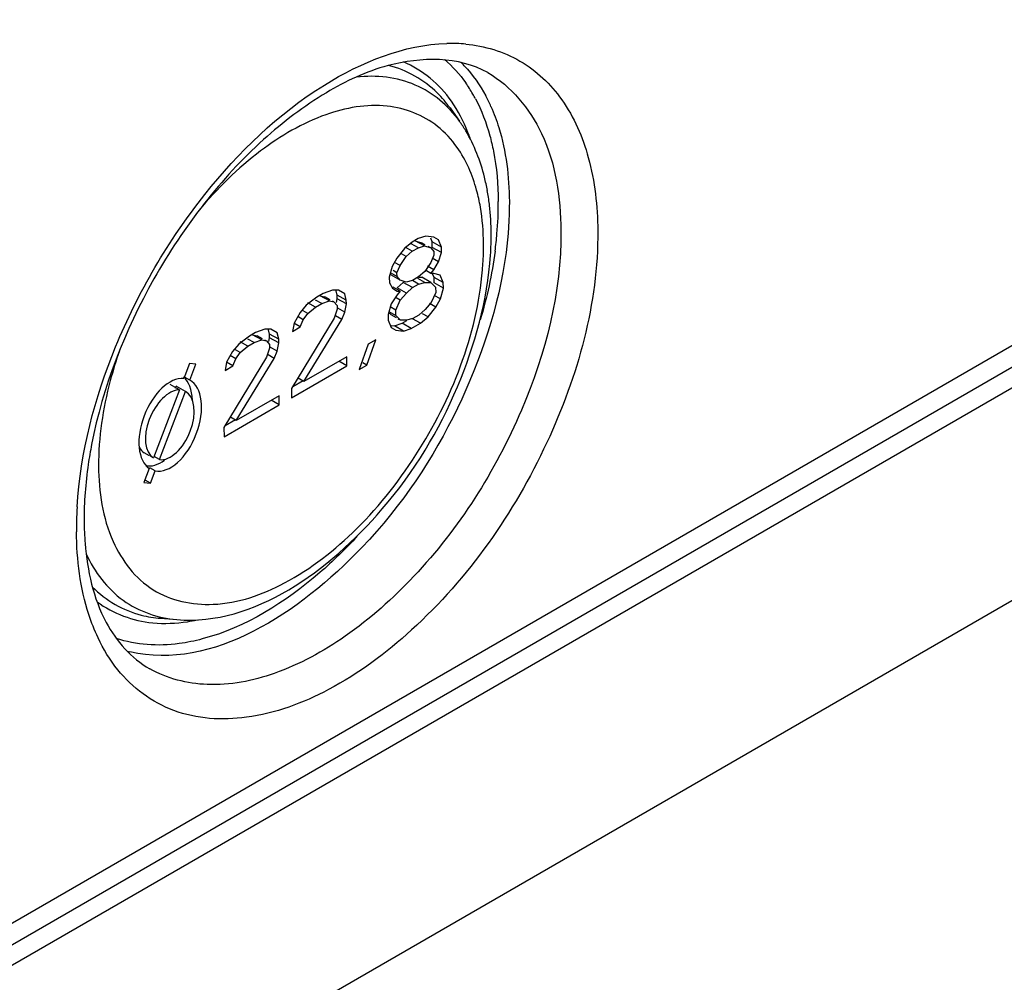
# Model space of a CAD drawing. Header units: inches. Extents: x 0 to 82.7, y 0 to 58.5.
# Tile 44 of 66: x 76.552 to 77.296, y 16.928 to 17.655. Entities that reach past the tile are written whole.
import ezdxf

# ---------------------------------------------------------------- set-up
doc = ezdxf.new("R2010")
doc.units = ezdxf.units.IN
doc.header["$LTSCALE"] = 4.547244
doc.header["$MEASUREMENT"] = 0
doc.layers.get('0').update_dxf_attribs({"linetype": 'CONTINUOUS'})

msp = doc.modelspace()

# ---------------------------------------------------------------- linework, layer by layer
at = {"color": 7, "linetype": 'CONTINUOUS'}
for p, q in [((75.43183, 16.32904), (78.69434, 18.21265)), ((75.43909, 16.31688), (78.7016, 18.20049)), ((78.72498, 18.19821), (75.42981, 16.29575)), ((78.75427, 18.05437), (75.41378, 16.12575)), ((76.8773, 17.58805), (76.88442, 17.57809)), ((76.84867, 17.48668), (76.84289, 17.48196)), ((76.85337, 17.48249), (76.84802, 17.48552)), ((76.85331, 17.48936), (76.84867, 17.48668)), ((76.85106, 17.48774), (76.85573, 17.4863)), ((76.85802, 17.4838), (76.85106, 17.48774)), ((76.85912, 17.49133), (76.85331, 17.48936)), ((76.85853, 17.48471), (76.85573, 17.4863)), ((76.86496, 17.49056), (76.85912, 17.49133)), ((76.86388, 17.48687), (76.86271, 17.4896)), ((76.87084, 17.48292), (76.86388, 17.48687)), ((76.86391, 17.48275), (76.86388, 17.48687)), ((76.86847, 17.48845), (76.86496, 17.49056)), ((76.86847, 17.48845), (76.86671, 17.48945)), ((76.87084, 17.48292), (76.86847, 17.48845)), ((76.84289, 17.48196), (76.83712, 17.47449)), ((76.8441, 17.47576), (76.84052, 17.47779)), ((76.84873, 17.47981), (76.84339, 17.48284)), ((76.8441, 17.47576), (76.84873, 17.47981)), ((76.84873, 17.47981), (76.85337, 17.48249)), ((76.85337, 17.48249), (76.85802, 17.4838)), ((76.85802, 17.4838), (76.86269, 17.48235)), ((76.86269, 17.48235), (76.86088, 17.48338)), ((76.86269, 17.48235), (76.86504, 17.47957)), ((76.87087, 17.4788), (76.86391, 17.48275)), ((76.86504, 17.47957), (76.86506, 17.47682)), ((76.86859, 17.47196), (76.87087, 17.4788)), ((76.87087, 17.4788), (76.87084, 17.48292)), ((76.83712, 17.47449), (76.83367, 17.46836)), ((76.83949, 17.46896), (76.83532, 17.47132)), ((76.83949, 17.46896), (76.8441, 17.47576)), ((76.86277, 17.47136), (76.85816, 17.46456)), ((76.86506, 17.47682), (76.86277, 17.47136)), ((76.86859, 17.47196), (76.86383, 17.47466)), ((76.86514, 17.46583), (76.86859, 17.47196)), ((76.83367, 17.46836), (76.8314, 17.46015)), ((76.83722, 17.46075), (76.83307, 17.4631)), ((76.8372, 17.4635), (76.83425, 17.46517)), ((76.8372, 17.4635), (76.83949, 17.46896)), ((76.83722, 17.46075), (76.8372, 17.4635)), ((76.85816, 17.46456), (76.85353, 17.46051)), ((76.86283, 17.46312), (76.85864, 17.4655)), ((76.86514, 17.46583), (76.86036, 17.46854)), ((76.86283, 17.46312), (76.86514, 17.46583)), ((76.86516, 17.46308), (76.86283, 17.46312)), ((76.86524, 17.46006), (76.86414, 17.46265)), ((76.86983, 17.46164), (76.86516, 17.46308)), ((76.8314, 17.46015), (76.83143, 17.45603)), ((76.83143, 17.45603), (76.83379, 17.45187)), ((76.83957, 17.45797), (76.83261, 17.46192)), ((76.83957, 17.45797), (76.83722, 17.46075)), ((76.83734, 17.45223), (76.84197, 17.45628)), ((76.84424, 17.45653), (76.83957, 17.45797)), ((76.84893, 17.45234), (76.84197, 17.45628)), ((76.84889, 17.45783), (76.84424, 17.45653)), ((76.85357, 17.45501), (76.84882, 17.45771)), ((76.85353, 17.46051), (76.84889, 17.45783)), ((76.85822, 17.45632), (76.85288, 17.45935)), ((76.85353, 17.46023), (76.85592, 17.4602)), ((76.85357, 17.45501), (76.85822, 17.45632)), ((76.86288, 17.45625), (76.85592, 17.4602)), ((76.85822, 17.45632), (76.86288, 17.45625)), ((76.86288, 17.45625), (76.8664, 17.45276)), ((76.8722, 17.45611), (76.86524, 17.46006)), ((76.86528, 17.45594), (76.86524, 17.46006)), ((76.87224, 17.45199), (76.86528, 17.45594)), ((76.8722, 17.45611), (76.86983, 17.46164)), ((76.87224, 17.45199), (76.8722, 17.45611)), ((76.7814, 17.44784), (76.77676, 17.44516)), ((76.78837, 17.45048), (76.7814, 17.44784)), ((76.79303, 17.45041), (76.78837, 17.45048)), ((76.79195, 17.44672), (76.79115, 17.44995)), ((76.79771, 17.4476), (76.79303, 17.45041)), ((76.83379, 17.45187), (76.8373, 17.44976)), ((76.83963, 17.44973), (76.83429, 17.45275)), ((76.8373, 17.44976), (76.83963, 17.44973)), ((76.83963, 17.44973), (76.83732, 17.44701)), ((76.8443, 17.44828), (76.83734, 17.45223)), ((76.83968, 17.44286), (76.8443, 17.44828)), ((76.8443, 17.44828), (76.84893, 17.45234)), ((76.84893, 17.45234), (76.85357, 17.45501)), ((76.86644, 17.44864), (76.863, 17.44114)), ((76.8664, 17.45276), (76.86644, 17.44864)), ((76.86997, 17.44378), (76.87224, 17.45199)), ((76.77676, 17.44516), (76.76865, 17.4391)), ((76.77565, 17.43762), (76.76972, 17.44099)), ((76.78029, 17.4403), (76.77553, 17.443)), ((76.77565, 17.43762), (76.78029, 17.4403)), ((76.77914, 17.44622), (76.78264, 17.44548)), ((76.7861, 17.44227), (76.77914, 17.44622)), ((76.78029, 17.4403), (76.7861, 17.44227)), ((76.78663, 17.44322), (76.78264, 17.44548)), ((76.7861, 17.44227), (76.7896, 17.44154)), ((76.7896, 17.44154), (76.78838, 17.44223)), ((76.7896, 17.44154), (76.79195, 17.43875)), ((76.79147, 17.4412), (76.79197, 17.44397)), ((76.79891, 17.44277), (76.79195, 17.44672)), ((76.79197, 17.44397), (76.79195, 17.44672)), ((76.79893, 17.44002), (76.79197, 17.44397)), ((76.79891, 17.44277), (76.79771, 17.4476)), ((76.79893, 17.44002), (76.79891, 17.44277)), ((76.83732, 17.44701), (76.83271, 17.44021)), ((76.83625, 17.43535), (76.83968, 17.44286)), ((76.83968, 17.44286), (76.8367, 17.44455)), ((76.863, 17.44114), (76.85838, 17.43571)), ((76.86652, 17.43765), (76.86174, 17.44036)), ((76.86997, 17.44378), (76.86521, 17.44648)), ((76.86652, 17.43765), (76.86997, 17.44378)), ((76.76403, 17.43367), (76.75943, 17.4255)), ((76.76865, 17.4391), (76.76403, 17.43367)), ((76.76986, 17.4329), (76.76628, 17.43493)), ((76.7664, 17.42814), (76.76986, 17.4329)), ((76.76986, 17.4329), (76.77565, 17.43762)), ((76.79197, 17.43601), (76.78969, 17.42917)), ((76.79195, 17.43875), (76.79197, 17.43601)), ((76.79781, 17.43386), (76.79247, 17.43689)), ((76.79552, 17.4284), (76.79781, 17.43386)), ((76.79781, 17.43386), (76.79893, 17.44002)), ((76.83271, 17.44021), (76.83045, 17.432)), ((76.83284, 17.43169), (76.83147, 17.43304)), ((76.83628, 17.43123), (76.83153, 17.43392)), ((76.83625, 17.43535), (76.83206, 17.43773)), ((76.83628, 17.43123), (76.83625, 17.43535)), ((76.85838, 17.43571), (76.85375, 17.43166)), ((76.86075, 17.43018), (76.86652, 17.43765)), ((76.78969, 17.42917), (76.75747, 17.37607)), ((76.75943, 17.4255), (76.75831, 17.41933)), ((76.7664, 17.42814), (76.76223, 17.43051)), ((76.76411, 17.42268), (76.7664, 17.42814)), ((76.76675, 17.38143), (76.79552, 17.4284)), ((76.79552, 17.4284), (76.79078, 17.43109)), ((76.83045, 17.432), (76.83048, 17.42788)), ((76.83048, 17.42788), (76.83285, 17.42235)), ((76.83685, 17.42941), (76.83284, 17.43169)), ((76.8398, 17.42774), (76.83628, 17.43123)), ((76.8398, 17.42774), (76.8382, 17.42865)), ((76.84446, 17.42768), (76.8398, 17.42774)), ((76.84104, 17.42539), (76.84459, 17.42744)), ((76.84911, 17.42898), (76.84446, 17.42768)), ((76.848, 17.42144), (76.85496, 17.42546)), ((76.85496, 17.42546), (76.84902, 17.42883)), ((76.85375, 17.43166), (76.84911, 17.42898)), ((76.85496, 17.42546), (76.86075, 17.43018)), ((76.86075, 17.43018), (76.85658, 17.43255)), ((76.73036, 17.41837), (76.72572, 17.41569)), ((76.73733, 17.42102), (76.73036, 17.41837)), ((76.74199, 17.42095), (76.73733, 17.42102)), ((76.74091, 17.41725), (76.74011, 17.42048)), ((76.74667, 17.41813), (76.74199, 17.42095)), ((76.74787, 17.41331), (76.74667, 17.41813)), ((76.75831, 17.41933), (76.76411, 17.42268)), ((76.76411, 17.42268), (76.75933, 17.42539)), ((76.83285, 17.42235), (76.83636, 17.42024)), ((76.83303, 17.42371), (76.83523, 17.42341)), ((76.83523, 17.42341), (76.84104, 17.42539)), ((76.84219, 17.41947), (76.83523, 17.42341)), ((76.83636, 17.42024), (76.84219, 17.41947)), ((76.848, 17.42144), (76.84104, 17.42539)), ((76.84219, 17.41947), (76.848, 17.42144)), ((76.72572, 17.41569), (76.71761, 17.40963)), ((76.72461, 17.40815), (76.71868, 17.41152)), ((76.72925, 17.41083), (76.72449, 17.41353)), ((76.72461, 17.40815), (76.72925, 17.41083)), ((76.7281, 17.41676), (76.7316, 17.41602)), ((76.73506, 17.41281), (76.7281, 17.41676)), ((76.72925, 17.41083), (76.73506, 17.41281)), ((76.7356, 17.41375), (76.7316, 17.41602)), ((76.73506, 17.41281), (76.73856, 17.41207)), ((76.73856, 17.41207), (76.73735, 17.41276)), ((76.73856, 17.41207), (76.74091, 17.40929)), ((76.74043, 17.41173), (76.74093, 17.41451)), ((76.74787, 17.41331), (76.74091, 17.41725)), ((76.74093, 17.41451), (76.74091, 17.41725)), ((76.74789, 17.41056), (76.74093, 17.41451)), ((76.74677, 17.40439), (76.74789, 17.41056)), ((76.74789, 17.41056), (76.74787, 17.41331)), ((76.81442, 17.39378), (76.82127, 17.41291)), ((76.82127, 17.41291), (76.81547, 17.40956)), ((76.71299, 17.40421), (76.70839, 17.39603)), ((76.71761, 17.40963), (76.71299, 17.40421)), ((76.71882, 17.40343), (76.71525, 17.40546)), ((76.71536, 17.39868), (76.71882, 17.40343)), ((76.71882, 17.40343), (76.72461, 17.40815)), ((76.74093, 17.40654), (76.73866, 17.39971)), ((76.74091, 17.40929), (76.74093, 17.40654)), ((76.74677, 17.40439), (76.74143, 17.40742)), ((76.74449, 17.39893), (76.74677, 17.40439)), ((76.81547, 17.40956), (76.80862, 17.39043)), ((76.73866, 17.39971), (76.70644, 17.34661)), ((76.70839, 17.39603), (76.70727, 17.38987)), ((76.71307, 17.39321), (76.7083, 17.39593)), ((76.71536, 17.39868), (76.7112, 17.40104)), ((76.71307, 17.39321), (76.71536, 17.39868)), ((76.71571, 17.35197), (76.74449, 17.39893)), ((76.74449, 17.39893), (76.73974, 17.40162)), ((76.79923, 17.40018), (76.76675, 17.38143)), ((76.79928, 17.39331), (76.79326, 17.39673)), ((76.79928, 17.39331), (76.79923, 17.40018)), ((76.68033, 17.39495), (76.67604, 17.38372)), ((76.68521, 17.39461), (76.68033, 17.39495)), ((76.68055, 17.38242), (76.68521, 17.39461)), ((76.70727, 17.38987), (76.71307, 17.39321)), ((76.75752, 17.36921), (76.79928, 17.39331)), ((76.80862, 17.39043), (76.81442, 17.39378)), ((76.81442, 17.39378), (76.81147, 17.39545)), ((76.68055, 17.38242), (76.67658, 17.38468)), ((76.75847, 17.37772), (76.76629, 17.38223)), ((76.76675, 17.38143), (76.76203, 17.38411)), ((76.6728, 17.37524), (76.65309, 17.32367)), ((76.65763, 17.32242), (76.67734, 17.374)), ((76.6728, 17.37524), (76.66584, 17.37919)), ((76.66978, 17.37639), (76.67038, 17.37795)), ((76.67734, 17.374), (76.67038, 17.37795)), ((76.75747, 17.37607), (76.75752, 17.36921)), ((76.74819, 17.37072), (76.71571, 17.35197)), ((76.74825, 17.36385), (76.74222, 17.36727)), ((76.74825, 17.36385), (76.74819, 17.37072)), ((76.70649, 17.33974), (76.74825, 17.36385)), ((76.70743, 17.34825), (76.71525, 17.35277)), ((76.71571, 17.35197), (76.71099, 17.35464)), ((76.70644, 17.34661), (76.70649, 17.33974)), ((76.6501, 17.32536), (76.64613, 17.32761)), ((76.65309, 17.32367), (76.65129, 17.32468)), ((76.65763, 17.32242), (76.65366, 17.32467)), ((76.65005, 17.3157), (76.64599, 17.30509)), ((76.65438, 17.3139), (76.65033, 17.3162)), ((76.65083, 17.30463), (76.65438, 17.3139)), ((76.65083, 17.30463), (76.64697, 17.30682)), ((76.64599, 17.30509), (76.65083, 17.30463)), ((76.65862, 17.20255), (76.67082, 17.20156))]:
    msp.add_line(p, q, dxfattribs=at)
for centre, radius, start, end in [((76.87818, 17.51734), 0.11949, 84.73998, 91.55013), ((76.81861, 17.55479), 0.09529, 43.18912, 45.38082), ((76.80063, 17.54461), 0.1083, 29.90852, 35.17172), ((76.79427, 17.54088), 0.11567, 27.93427, 29.94136), ((76.79349, 17.53815), 0.12554, 23.95231, 28.04646), ((76.79741, 17.51597), 0.1069, 30.82343, 35.52767), ((76.77009, 17.5229), 0.12946, 19.13085, 21.1613), ((76.74934, 17.49751), 0.15867, 10.25164, 13.94651), ((76.73463, 17.49485), 0.17361, 6.78334, 10.25198), ((76.71886, 17.49296), 0.1895, 3.51394, 6.78567), ((76.65433, 17.51573), 0.25943, 354.99238, 0.35188), ((76.70285, 17.49197), 0.20554, 0.4113, 3.51627), ((76.68187, 17.49192), 0.22652, 356.20491, 0.38651), ((76.62116, 17.51833), 0.2927, 352.46744, 355.05282), ((76.69584, 17.48402), 0.20678, 356.23158, 0.38304), ((76.88162, 17.26954), 0.28663, 176.57435, 178.69242), ((76.86407, 17.26996), 0.26908, 178.69621, 180.42275), ((76.82798, 17.27756), 0.22722, 180.38931, 184.67382), ((76.6598, 17.32667), 0.1281, 278.60777, 281.84056), ((76.65695, 17.26954), 0.09483, 255.52529, 256.8619)]:
    msp.add_arc(centre, radius, start, end, dxfattribs=at)
for centre, major_axis, ratio, start_param, end_param in [((76.66588, 17.34872), (0.01358, 0.0342), 0.566576, 0.167707, 3.020121), ((76.66588, 17.34872), (0.01358, 0.0342), 0.566576, 3.245404, 6.22561), ((76.65892, 17.35267), (0.01358, 0.0342), 0.566576, -0.915261, -0.184956), ((76.66588, 17.34872), (0.01162, 0.02569), 0.574984, 0.289666, 3.059731), ((76.66588, 17.34872), (0.01066, 0.02566), 0.569936, 3.298036, 6.227129), ((76.65892, 17.35267), (0.01162, 0.02569), 0.574984, -3.549854, -3.223454), ((76.65892, 17.35267), (0.01358, 0.0342), 0.566576, 3.245404, 3.86694)]:
    msp.add_ellipse(centre, major_axis=major_axis, ratio=ratio, start_param=start_param, end_param=end_param, dxfattribs=at)
for points, knots in [([(76.6902, 18.19231), (76.60514, 18.15701), (76.25381, 17.99695), (75.9238, 17.79182), (75.68655, 17.61856)], [0, 0, 0, 0, 0.238652, 1, 1, 1, 1]), ([(75.70217, 17.59642), (75.7834, 17.65574), (76.09963, 17.87435), (76.44003, 18.05932), (76.70224, 18.16813)], [0, 0, 0, 0, 0.2616, 1, 1, 1, 1]), ([(76.5955, 17.28666), (76.59797, 17.32807), (76.62029, 17.4129), (76.68526, 17.52341), (76.7707, 17.60644), (76.84238, 17.63595), (76.87495, 17.63679)], [0, 0, 0, 0, 0.260331, 0.539281, 0.795529, 1, 1, 1, 1]), ([(76.88914, 17.63634), (76.90339, 17.63501), (76.93195, 17.62651), (76.96532, 17.59462), (76.98495, 17.54873), (76.98878, 17.51395), (76.98892, 17.4954)], [0, 0, 0, 0, 0.226342, 0.453265, 0.706682, 1, 1, 1, 1]), ([(76.90577, 17.61474), (76.88387, 17.62715), (76.83624, 17.62644), (76.78059, 17.59979), (76.73346, 17.5641), (76.68971, 17.51628), (76.64009, 17.44183), (76.61489, 17.3776), (76.60643, 17.33386)], [0, 0, 0, 0, 0.166449, 0.278641, 0.409395, 0.553824, 0.705394, 1, 1, 1, 1]), ([(76.8773, 17.58805), (76.87444, 17.59205), (76.86222, 17.60668), (76.84459, 17.61668), (76.8309, 17.62011)], [0, 0, 0, 0, 0.258442, 1, 1, 1, 1]), ([(76.88442, 17.57809), (76.87606, 17.58977), (76.85228, 17.60985), (76.82153, 17.61296), (76.80668, 17.61143)], [0, 0, 0, 0, 0.49043, 1, 1, 1, 1]), ([(76.90577, 17.61474), (76.92354, 17.60465), (76.95441, 17.56671), (76.9609, 17.52025), (76.96108, 17.49526)], [0, 0, 0, 0, 0.449846, 1, 1, 1, 1]), ([(76.86776, 17.57419), (76.8571, 17.58268), (76.82799, 17.59376), (76.77925, 17.58464), (76.73036, 17.55594), (76.70132, 17.52725), (76.68749, 17.51062)], [0, 0, 0, 0, 0.195687, 0.419468, 0.689403, 1, 1, 1, 1]), ([(76.90822, 17.58911), (76.91051, 17.58395), (76.919, 17.56096), (76.92197, 17.53618), (76.92211, 17.51737)], [0, 0, 0, 0, 0.230889, 1, 1, 1, 1]), ([(76.90737, 17.56709), (76.90842, 17.56325), (76.9122, 17.54692), (76.91366, 17.5301), (76.91376, 17.51732)], [0, 0, 0, 0, 0.237316, 1, 1, 1, 1]), ([(76.90023, 17.51319), (76.89948, 17.5175), (76.89603, 17.53331), (76.88947, 17.54861), (76.88265, 17.55828)], [0, 0, 0, 0, 0.269443, 1, 1, 1, 1]), ([(76.98892, 17.4954), (76.98934, 17.4405), (76.95764, 17.32775), (76.87625, 17.21149), (76.79069, 17.14771), (76.72779, 17.12404), (76.66774, 17.12744), (76.63714, 17.15014), (76.62623, 17.16373)], [0, 0, 0, 0, 0.279411, 0.575474, 0.706433, 0.817568, 0.91127, 1, 1, 1, 1]), ([(76.96108, 17.49526), (76.96143, 17.44902), (76.9368, 17.35304), (76.87159, 17.25099), (76.80182, 17.18866), (76.74844, 17.15935), (76.69603, 17.14877), (76.66339, 17.15701), (76.65032, 17.16442)], [0, 0, 0, 0, 0.269888, 0.560744, 0.694661, 0.812324, 0.912319, 1, 1, 1, 1]), ([(76.9196, 17.4789), (76.9142, 17.43816), (76.88641, 17.35651), (76.80752, 17.23652), (76.69775, 17.16264), (76.63539, 17.17719)], [0, 0, 0, 0, 0.278296, 0.56637, 1, 1, 1, 1]), ([(76.61171, 17.31745), (76.61186, 17.29816), (76.61682, 17.26239), (76.64957, 17.21928), (76.70222, 17.20845), (76.75744, 17.2283), (76.81072, 17.27007), (76.87098, 17.34736), (76.89897, 17.42105), (76.90218, 17.47043)], [0, 0, 0, 0, 0.115452, 0.210183, 0.303256, 0.415342, 0.551401, 0.703732, 1, 1, 1, 1]), ([(76.67082, 17.20156), (76.7294, 17.19676), (76.82096, 17.26429), (76.88613, 17.37305), (76.90566, 17.44281), (76.90789, 17.47692)], [0, 0, 0, 0, 0.455318, 0.735182, 1, 1, 1, 1]), ([(76.62748, 17.4046), (76.62489, 17.39719), (76.61615, 17.36892), (76.61155, 17.33919), (76.61171, 17.31745)], [0, 0, 0, 0, 0.265334, 1, 1, 1, 1]), ([(76.60643, 17.33386), (76.60547, 17.32888), (76.60221, 17.30976), (76.60066, 17.29033), (76.60077, 17.27601)], [0, 0, 0, 0, 0.261697, 1, 1, 1, 1]), ([(76.6113, 17.18784), (76.6086, 17.19353), (76.59861, 17.2191), (76.59516, 17.24689), (76.595, 17.26797)], [0, 0, 0, 0, 0.230041, 1, 1, 1, 1]), ([(76.80709, 17.26441), (76.79819, 17.25478), (76.76455, 17.22203), (76.72288, 17.19567), (76.69003, 17.18695)], [0, 0, 0, 0, 0.278351, 1, 1, 1, 1]), ([(76.60152, 17.25904), (76.60321, 17.23856), (76.61095, 17.20172), (76.6364, 17.17232), (76.65032, 17.16442)], [0, 0, 0, 0, 0.562225, 1, 1, 1, 1]), ([(76.60233, 17.25114), (76.60864, 17.23761), (76.62709, 17.21284), (76.65651, 17.20273), (76.67082, 17.20156)], [0, 0, 0, 0, 0.509525, 1, 1, 1, 1]), ([(76.60712, 17.2261), (76.6171, 17.21604), (76.63479, 17.20595), (76.6537, 17.20296), (76.65862, 17.20255)], [0, 0, 0, 0, 0.741554, 1, 1, 1, 1]), ([(76.69003, 17.18695), (76.68431, 17.18543), (76.66295, 17.18101), (76.64008, 17.18224), (76.625, 17.18736)], [0, 0, 0, 0, 0.270808, 1, 1, 1, 1]), ([(77.74412, 17.02645), (77.67587, 17.00599), (77.53703, 16.92945), (77.35896, 16.75774), (77.21038, 16.53777), (77.14073, 16.3703), (77.11624, 16.28442)], [0, 0, 0, 0, 0.212728, 0.463217, 0.733337, 1, 1, 1, 1])]:
    msp.add_open_spline(points, degree=3, knots=knots, dxfattribs=at)
for points in [[(76.87838, 17.59321), (76.86939, 17.606), (76.85648, 17.61688), (76.84203, 17.62286)], [(76.8732, 17.6246), (76.87923, 17.61946), (76.88459, 17.61347), (76.88916, 17.607)], [(76.88809, 17.62001), (76.89448, 17.6132), (76.89989, 17.60541), (76.90429, 17.59717)], [(76.89082, 17.56963), (76.88761, 17.57792), (76.88349, 17.58594), (76.87838, 17.59321)], [(76.89647, 17.59507), (76.90116, 17.58622), (76.90474, 17.57675), (76.90737, 17.56709)], [(76.88265, 17.55828), (76.87846, 17.56422), (76.87344, 17.56966), (76.86776, 17.57419)], [(76.90333, 17.53575), (76.90029, 17.54795), (76.89567, 17.55994), (76.88922, 17.57074)], [(76.92211, 17.51737), (76.92221, 17.50452), (76.92129, 17.49164), (76.9196, 17.4789)], [(76.90262, 17.4854), (76.90255, 17.4947), (76.90181, 17.50403), (76.90023, 17.51319)], [(76.91134, 17.47996), (76.90902, 17.4624), (76.90516, 17.445), (76.90014, 17.42802)], [(76.61057, 17.21502), (76.62258, 17.20607), (76.6377, 17.2006), (76.6526, 17.19916)], [(76.6526, 17.19916), (76.66136, 17.19832), (76.67028, 17.1987), (76.67898, 17.20002)], [(76.62623, 17.16373), (76.62031, 17.1711), (76.61534, 17.17929), (76.6113, 17.18784)]]:
    msp.add_open_spline(points, degree=3, dxfattribs=at)

doc.saveas('drawing.dxf')
